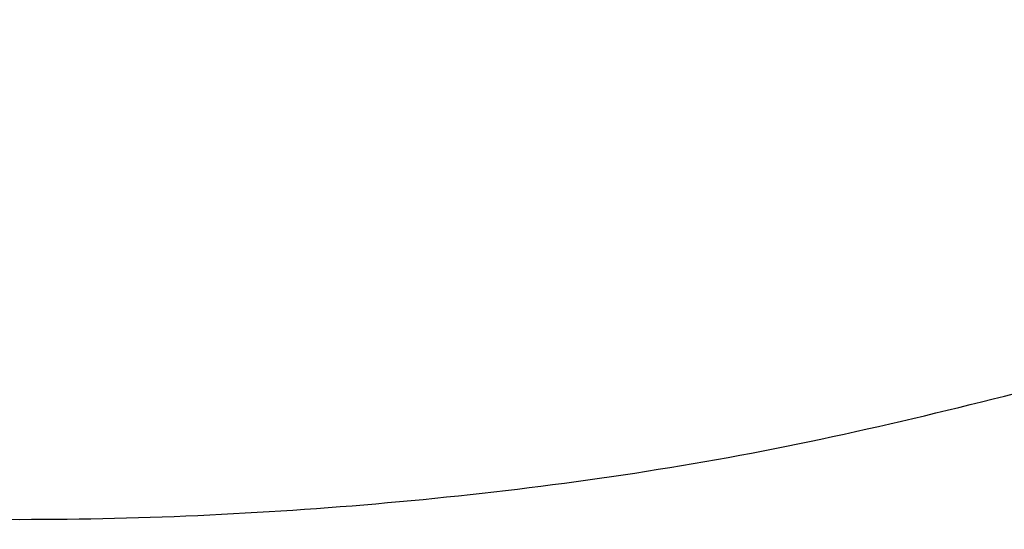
# Model space of a CAD drawing. Header units: inches. Extents: x -129 to 664, y -381 to 179.
# Tile 38 of 109: x -33 to -9, y -302 to -290. Entities that reach past the tile are written whole.
import ezdxf

# ---------------------------------------------------------------- set-up
doc = ezdxf.new("R2010")
doc.units = ezdxf.units.IN
doc.layers.add('1', color=7, linetype='Continuous')
doc.dimstyles.get("Standard").update_dxf_attribs({"dimtxt": 0.18, "dimasz": 0.18, "dimexe": 0.18, "dimexo": 0.0625, "dimgap": 0.09, "dimtad": 0, "dimtih": 1, "dimtoh": 1, "dimdec": 4, "dimzin": 0, "dimdsep": 46, "dimtxsty": 'Standard', "dimcen": 0.09, "dimadec": 0, "dimazin": 0, "dimtfac": 1, "dimtdec": 4, "dimtofl": 0, "dimtmove": 0, "dimatfit": 3, "dimfxl": 1, "dimtolj": 1, "dimtzin": 0, "dimarcsym": 0})

# ---------------------------------------------------------------- blocks, each defined once
blk = doc.blocks.new('insulator_top2_E7018-25457__230', base_point=(-87.509, -353.663))
at = {"color": 7, "linetype": 'Continuous'}
blk.add_open_spline([(-60.921, -298.047), (-57.94, -298.824), (-51.961, -300.38), (-42.745, -301.628), (-33.439, -302.079), (-24.133, -301.628), (-14.918, -300.38), (-8.938, -298.824), (-5.957, -298.047)], degree=3, knots=[0, 0, 0, 0, 9.234928, 18.522527, 27.83697, 37.151413, 46.439012, 55.673941, 55.673941, 55.673941, 55.673941], dxfattribs=at)
blk = doc.blocks.new('segment_160pin_assy_E7018-62555_1__298', base_point=(-87.509, -370.048))
blk.add_blockref('insulator_top2_E7018-25457__230', (-87.509, -353.663))
blk = doc.blocks.new('hcdps_segment__299', base_point=(-87.509, -370.048))
blk.add_blockref('segment_160pin_assy_E7018-62555_1__298', (-87.509, -370.048))
blk = doc.blocks.new('gen1__300', base_point=(-27.051, -340.34))
blk.add_blockref('hcdps_segment__299', (-87.509, -370.048))
blk = doc.blocks.new('1__302', base_point=(-265.051, -517.34))
blk.add_blockref('gen1__300', (-27.051, -340.34))
blk = doc.blocks.new('hcdps_segment__303', base_point=(-265.051, -519.34))
at = {"layer": '1'}
blk.add_blockref('1__302', (-265.051, -517.34), dxfattribs=at)
blk = doc.blocks.new('NOTES', base_point=(230.762, -181.264))
at = {"layer": '1', "color": 3, "linetype": 'Continuous', "has_arrowhead": 0}
blk.add_leader([(-21.199, -331.395), (25.192, -255.397)], dimstyle='Standard', dxfattribs=at)
blk = doc.blocks.new('HPA1_A', base_point=(-122.38, -374.56))
at = {"layer": '1'}
blk.add_blockref('NOTES', (230.762, -181.264), dxfattribs=at)

msp = doc.modelspace()

# ---------------------------------------------------------------- block references
msp.add_blockref('hcdps_segment__303', (-265.051, -519.34))
at = {"layer": '1'}
msp.add_blockref('HPA1_A', (-122.38, -374.56), dxfattribs=at)

doc.saveas('drawing.dxf')
